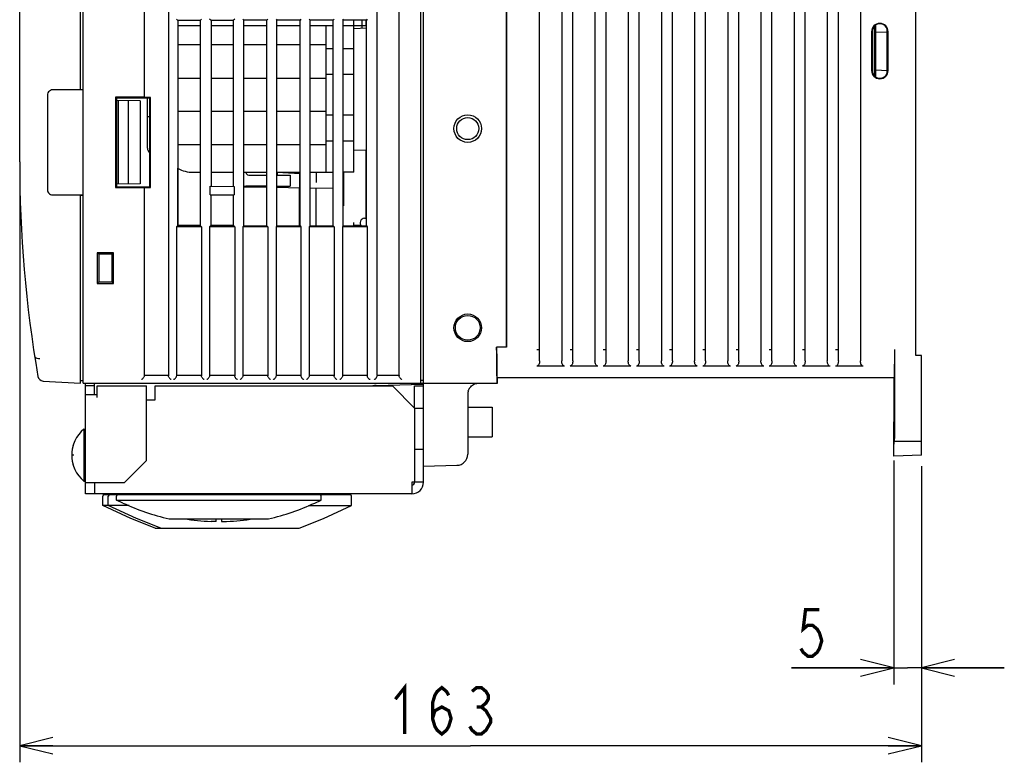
# Model space of a CAD drawing. Extents: x 30 to 410, y 35 to 287.
# Tile 7 of 23: x 142 to 202, y 122 to 167. Entities that reach past the tile are written whole.
import ezdxf

# ---------------------------------------------------------------- set-up
doc = ezdxf.new("R2010")
doc.units = 0
doc.header["$LTSCALE"] = 23.1
doc.layers.get('0').update_dxf_attribs({"linetype": 'CONTINUOUS'})
doc.layers.add('ALL_CURVE', color=7, linetype='CONTINUOUS')
doc.layers.add('ALL_DIM', color=7, linetype='CONTINUOUS')
doc.dimstyles.get("Standard").update_dxf_attribs({"dimtxt": 2.5, "dimasz": 2.5, "dimexe": 1.25, "dimexo": 0.625, "dimtad": 1, "dimcen": 2.5, "dimazin": 3, "dimtfac": 1, "dimtmove": 0, "dimatfit": 3})

# ---------------------------------------------------------------- blocks, each defined once
blk = doc.blocks.new('_OPEN')
at = {"color": 0, "linetype": 'BYBLOCK'}
for p, q in [((0, 0), (-1, 0.25)), ((-1, -0.25), (0, 0)), ((-1, 0), (0, 0))]:
    blk.add_line(p, q, dxfattribs=at)
blk = doc.blocks.new('*D11')
at = {"layer": 'ALL_DIM', "color": 2, "linetype": 'CONTINUOUS'}
for p, q in [((194.977, 140.53), (194.977, 127.052)), ((196.644, 140.197), (196.644, 127.052)), ((194.977, 128.052), (188.825, 128.052)), ((188.825, 128.052), (195.811, 128.052)), ((201.644, 128.052), (195.811, 128.052)), ((196.644, 128.052), (201.644, 128.052))]:
    blk.add_line(p, q, dxfattribs=at)
at = {"layer": 'ALL_DIM', "color": 2, "linetype": 'CONTINUOUS', "xscale": 2, "yscale": 2, "zscale": 2}
blk.add_blockref('_OPEN', (194.977, 128.052), dxfattribs=at)
at = {"layer": 'ALL_DIM', "color": 2, "linetype": 'CONTINUOUS', "xscale": 2, "yscale": 2, "zscale": 2, "rotation": 180}
blk.add_blockref('_OPEN', (196.644, 128.052), dxfattribs=at)
blk = doc.blocks.new('*D12')
at = {"layer": 'ALL_DIM', "color": 2, "linetype": 'CONTINUOUS'}
for p, q in [((142.311, 157.53), (142.311, 122.365)), ((196.644, 140.197), (196.644, 122.365)), ((142.311, 123.365), (169.477, 123.365)), ((196.644, 123.365), (169.477, 123.365))]:
    blk.add_line(p, q, dxfattribs=at)
at = {"layer": 'ALL_DIM', "color": 2, "linetype": 'CONTINUOUS', "xscale": 2, "yscale": 2, "zscale": 2}
for p, rotation in [((142.311, 123.365), 180.000004), ((196.644, 123.365), 4e-06)]:
    blk.add_blockref('_OPEN', p, dxfattribs=dict(at, rotation=rotation))

msp = doc.modelspace()

# ---------------------------------------------------------------- linework, layer by layer
at = {"color": 7, "linetype": 'CONTINUOUS'}
for p, q in [((163.844, 145.66), (163.844, 234.733)), ((165.177, 145.66), (165.177, 234.733)), ((173.644, 146.543), (173.644, 234.568)), ((174.977, 234.568), (174.977, 146.542)), ((175.644, 146.542), (175.644, 234.568)), ((176.977, 234.568), (176.977, 146.542)), ((177.644, 146.542), (177.644, 234.568)), ((178.977, 234.568), (178.977, 146.541)), ((179.644, 146.541), (179.644, 234.568)), ((180.977, 234.568), (180.977, 146.541)), ((181.644, 146.541), (181.644, 234.568)), ((182.977, 234.568), (182.977, 146.54)), ((183.644, 146.54), (183.644, 234.568)), ((184.977, 234.568), (184.977, 146.539)), ((185.644, 146.539), (185.644, 234.568)), ((186.977, 234.568), (186.977, 146.539)), ((187.644, 146.539), (187.644, 234.568)), ((188.977, 234.568), (188.977, 146.538)), ((189.644, 146.538), (189.644, 234.568)), ((190.977, 234.568), (190.977, 146.538)), ((191.644, 146.537), (191.644, 234.568)), ((192.977, 234.568), (192.977, 146.537)), ((196.311, 146.872), (196.311, 233.53)), ((171.637, 233.023), (171.637, 147.371)), ((171.644, 147.364), (171.644, 233.03)), ((142.311, 158.53), (142.311, 231.68)), ((149.815, 207.364), (149.815, 162.404)), ((151.27, 207.364), (151.27, 145.66)), ((145.977, 162.874), (145.977, 189.694)), ((146.144, 145.197), (146.144, 189.864)), ((166.477, 145.126), (166.477, 189.611)), ((166.644, 145.03), (166.644, 189.613)), ((151.831, 167.043), (151.752, 167.122)), ((153.187, 167.04), (151.831, 167.043)), ((151.831, 167.043), (151.831, 154.684)), ((151.831, 166.73), (153.187, 166.73)), ((153.268, 167.121), (153.187, 167.04)), ((153.187, 167.04), (153.187, 154.687)), ((153.844, 167.03), (153.754, 167.12)), ((155.177, 167.03), (153.844, 167.03)), ((153.844, 167.03), (153.844, 157.063)), ((153.844, 166.73), (155.177, 166.73)), ((155.266, 167.118), (155.177, 167.03)), ((155.177, 167.03), (155.177, 157.04)), ((155.756, 167.118), (155.812, 167.062)), ((157.209, 167.062), (155.812, 167.062)), ((155.812, 154.665), (155.812, 167.062)), ((155.812, 166.73), (157.209, 166.73)), ((157.263, 167.116), (157.209, 167.062)), ((157.209, 154.665), (157.209, 167.062)), ((157.759, 167.116), (157.812, 167.062)), ((159.209, 167.062), (157.812, 167.062)), ((157.812, 154.665), (157.812, 167.062)), ((157.812, 166.73), (159.209, 166.73)), ((159.261, 167.114), (159.209, 167.062)), ((159.209, 154.665), (159.209, 167.062)), ((159.761, 167.114), (159.812, 167.062)), ((161.209, 167.062), (159.812, 167.062)), ((159.812, 154.665), (159.812, 167.062)), ((159.812, 166.73), (161.209, 166.73)), ((160.777, 157.897), (160.777, 166.73)), ((161.259, 167.112), (161.209, 167.062)), ((161.209, 154.665), (161.209, 167.062)), ((161.763, 167.111), (161.812, 167.062)), ((163.209, 167.062), (161.812, 167.062)), ((161.812, 154.665), (161.812, 167.062)), ((161.812, 166.73), (163.209, 166.73)), ((162.444, 157.897), (162.444, 167.062)), ((162.944, 166.581), (162.944, 167.062)), ((163.177, 167.062), (163.177, 166.73)), ((163.257, 167.11), (163.209, 167.062)), ((163.209, 154.665), (163.209, 167.062)), ((193.911, 163.621), (193.911, 166.773)), ((162.444, 166.564), (163.209, 166.59)), ((193.644, 166.364), (193.644, 164.03)), ((193.673, 166.364), (193.673, 164.03)), ((193.811, 166.694), (193.811, 163.7)), ((193.911, 166.329), (194.577, 166.364)), ((194.577, 163.845), (194.577, 166.549)), ((194.616, 164.03), (194.616, 166.364)), ((194.644, 164.03), (194.644, 166.364)), ((153.187, 165.564), (151.831, 165.564)), ((155.177, 165.564), (153.844, 165.564)), ((157.209, 165.564), (155.812, 165.564)), ((159.209, 165.564), (157.812, 165.564)), ((160.777, 165.564), (159.812, 165.564)), ((161.209, 165.33), (160.777, 165.33)), ((162.444, 165.33), (161.812, 165.33)), ((160.777, 163.797), (161.209, 163.797)), ((161.812, 163.797), (162.444, 163.797)), ((193.911, 164.065), (194.577, 164.03)), ((151.831, 163.564), (153.187, 163.564)), ((153.844, 163.564), (155.177, 163.564)), ((155.812, 163.564), (157.209, 163.564)), ((157.812, 163.564), (159.209, 163.564)), ((159.812, 163.564), (160.777, 163.564)), ((146.144, 162.864), (144.311, 162.864)), ((145.977, 162.874), (146.144, 162.873)), ((143.977, 162.53), (143.977, 156.863)), ((149.648, 162.418), (148.091, 162.416)), ((148.091, 162.416), (148.144, 162.364)), ((148.091, 162.416), (148.091, 156.978)), ((150.144, 162.364), (148.144, 162.364)), ((148.144, 162.364), (148.144, 157.03)), ((149.577, 162.197), (148.144, 162.222)), ((148.244, 162.22), (148.244, 157.174)), ((148.844, 162.21), (148.844, 157.184)), ((149.577, 162.197), (149.577, 157.197)), ((149.815, 162.404), (149.814, 162.405)), ((150.185, 162.405), (149.815, 162.404)), ((150.011, 159.346), (150.011, 162.364)), ((150.144, 162.364), (150.185, 162.405)), ((150.144, 157.03), (150.144, 162.364)), ((150.185, 156.989), (150.185, 162.405)), ((153.187, 161.564), (151.831, 161.564)), ((155.177, 161.564), (153.844, 161.564)), ((157.209, 161.564), (155.812, 161.564)), ((159.209, 161.564), (157.812, 161.564)), ((160.777, 161.564), (159.812, 161.564)), ((150.144, 161.228), (150.011, 161.23)), ((161.209, 161.33), (160.777, 161.33)), ((162.444, 161.33), (161.812, 161.33)), ((160.777, 159.797), (161.209, 159.797)), ((161.812, 159.797), (162.444, 159.797)), ((151.831, 159.564), (153.187, 159.564)), ((153.844, 159.564), (155.177, 159.564)), ((155.812, 159.564), (157.209, 159.564)), ((157.812, 159.564), (159.209, 159.564)), ((159.812, 159.564), (160.777, 159.564)), ((163.209, 159.203), (162.444, 159.23)), ((163.177, 159.205), (163.177, 155.13)), ((151.834, 154.687), (151.834, 158.138)), ((152.777, 157.897), (153.187, 157.897)), ((153.184, 157.897), (153.184, 154.69)), ((153.844, 157.897), (155.177, 157.897)), ((155.812, 157.897), (157.209, 157.897)), ((157.176, 157.897), (157.176, 157.73)), ((157.812, 157.897), (159.209, 157.897)), ((157.812, 157.896), (159.209, 157.823)), ((157.847, 157.73), (157.847, 157.895)), ((159.812, 157.897), (161.209, 157.897)), ((160.177, 157.897), (160.177, 157.286)), ((161.177, 157.897), (161.177, 156.935)), ((162.444, 157.897), (161.812, 157.897)), ((161.844, 155.886), (161.844, 157.897)), ((156.111, 157.73), (157.209, 157.73)), ((157.812, 157.73), (158.611, 157.73)), ((158.611, 157.73), (158.611, 157.064)), ((159.171, 157.825), (159.171, 156.97)), ((148.091, 156.978), (148.144, 157.03)), ((148.091, 156.978), (149.648, 156.975)), ((149.577, 157.197), (148.144, 157.172)), ((148.144, 157.03), (150.144, 157.03)), ((149.815, 156.99), (149.814, 156.988)), ((149.815, 156.99), (150.185, 156.989)), ((149.815, 156.99), (149.815, 145.66)), ((150.185, 156.989), (150.144, 157.03)), ((153.783, 157.064), (155.236, 157.039)), ((153.783, 156.53), (153.783, 157.064)), ((155.236, 157.039), (155.236, 156.53)), ((155.812, 157.029), (157.209, 157.005)), ((155.843, 157.028), (155.843, 157.08)), ((157.209, 157.064), (155.944, 157.064)), ((157.176, 157.064), (157.176, 157.005)), ((157.812, 157.064), (158.611, 157.064)), ((157.812, 156.994), (159.209, 156.97)), ((157.847, 156.993), (157.847, 157.064)), ((159.179, 154.665), (159.179, 156.97)), ((159.812, 156.959), (161.209, 156.935)), ((160.177, 154.665), (160.177, 156.953)), ((144.311, 156.53), (146.144, 156.53)), ((145.977, 156.52), (146.144, 156.52)), ((145.977, 145.206), (145.977, 156.52)), ((153.783, 156.53), (155.236, 156.53)), ((153.835, 156.53), (153.835, 154.688)), ((153.839, 154.691), (153.839, 156.53)), ((155.18, 156.53), (155.18, 154.694)), ((155.183, 156.533), (155.183, 154.691)), ((162.444, 154.665), (162.444, 154.864)), ((163.094, 155.13), (163.209, 155.13)), ((151.831, 154.684), (151.752, 154.605)), ((153.268, 154.606), (151.752, 154.605)), ((151.752, 154.605), (151.752, 145.66)), ((151.831, 154.684), (153.187, 154.687)), ((153.184, 154.69), (151.834, 154.687)), ((153.187, 154.687), (153.268, 154.606)), ((153.268, 154.606), (153.268, 145.66)), ((153.754, 154.607), (153.835, 154.688)), ((155.266, 154.609), (153.754, 154.607)), ((153.754, 154.607), (153.754, 145.66)), ((153.835, 154.688), (155.183, 154.691)), ((155.18, 154.694), (153.839, 154.691)), ((155.266, 154.609), (155.183, 154.691)), ((155.266, 154.609), (155.266, 145.66)), ((155.812, 154.665), (155.756, 154.609)), ((157.263, 154.611), (155.756, 154.609)), ((155.756, 154.609), (155.756, 145.66)), ((155.812, 154.665), (157.209, 154.665)), ((157.209, 154.665), (157.263, 154.611)), ((157.263, 154.611), (157.263, 145.66)), ((157.812, 154.665), (157.759, 154.611)), ((159.261, 154.613), (157.759, 154.611)), ((157.759, 154.611), (157.759, 145.66)), ((157.812, 154.665), (159.209, 154.665)), ((159.209, 154.665), (159.261, 154.613)), ((159.261, 154.613), (159.261, 145.66)), ((159.812, 154.665), (159.761, 154.613)), ((161.259, 154.615), (159.761, 154.613)), ((159.761, 154.613), (159.761, 145.66)), ((159.812, 154.665), (161.209, 154.665)), ((161.209, 154.665), (161.259, 154.615)), ((161.259, 154.615), (161.259, 145.66)), ((161.812, 154.665), (161.763, 154.616)), ((163.257, 154.617), (161.763, 154.616)), ((161.763, 154.616), (161.763, 145.66)), ((161.812, 154.665), (163.209, 154.665)), ((162.896, 154.697), (162.444, 154.697)), ((163.209, 154.665), (163.257, 154.617)), ((163.257, 154.617), (163.257, 145.66)), ((147.967, 153.053), (146.989, 153.052)), ((147.077, 152.964), (146.989, 153.052)), ((146.989, 153.052), (146.989, 151.208)), ((147.877, 152.964), (147.077, 152.964)), ((147.077, 152.964), (147.077, 151.297)), ((147.877, 152.964), (147.967, 153.053)), ((147.877, 151.297), (147.877, 152.964)), ((147.967, 151.207), (147.967, 153.053)), ((146.989, 151.208), (147.077, 151.297)), ((146.989, 151.208), (147.967, 151.207)), ((147.077, 151.297), (147.877, 151.297)), ((147.967, 151.207), (147.877, 151.297)), ((171.062, 147.364), (171.053, 147.372)), ((171.054, 146.954), (171.053, 147.372)), ((171.644, 147.364), (171.062, 147.364)), ((171.062, 146.972), (171.062, 147.364)), ((171.637, 147.371), (171.644, 147.364)), ((173.477, 147.23), (173.644, 147.23)), ((175.477, 147.23), (175.644, 147.23)), ((177.477, 147.229), (177.644, 147.229)), ((179.477, 147.228), (179.644, 147.228)), ((181.477, 147.228), (181.644, 147.228)), ((183.477, 147.227), (183.644, 147.227)), ((185.477, 147.226), (185.644, 147.226)), ((187.477, 147.226), (187.644, 147.226)), ((189.477, 147.225), (189.644, 147.225)), ((191.477, 147.225), (191.644, 147.225)), ((195.019, 147.224), (195.019, 142.364)), ((196.644, 146.864), (196.311, 146.872)), ((196.644, 140.864), (196.644, 146.864)), ((175.144, 146.23), (173.477, 146.23)), ((177.144, 146.229), (175.477, 146.23)), ((179.144, 146.228), (177.477, 146.229)), ((181.144, 146.228), (179.477, 146.228)), ((183.144, 146.227), (181.477, 146.228)), ((185.144, 146.227), (183.477, 146.227)), ((187.144, 146.226), (185.477, 146.226)), ((189.144, 146.225), (187.477, 146.226)), ((191.144, 146.225), (189.477, 146.225)), ((193.144, 146.224), (191.477, 146.225)), ((149.815, 145.66), (149.814, 145.643)), ((151.27, 145.66), (149.815, 145.66)), ((151.27, 145.66), (151.271, 145.643)), ((151.752, 145.66), (151.751, 145.643)), ((153.268, 145.66), (151.752, 145.66)), ((153.268, 145.66), (153.269, 145.643)), ((153.754, 145.66), (153.753, 145.643)), ((155.266, 145.66), (153.754, 145.66)), ((155.266, 145.66), (155.267, 145.643)), ((155.756, 145.66), (155.755, 145.643)), ((157.263, 145.66), (155.756, 145.66)), ((157.263, 145.66), (157.265, 145.643)), ((157.759, 145.66), (157.757, 145.643)), ((159.261, 145.66), (157.759, 145.66)), ((159.261, 145.66), (159.263, 145.643)), ((159.761, 145.66), (159.759, 145.643)), ((161.259, 145.66), (159.761, 145.66)), ((161.259, 145.66), (161.26, 145.643)), ((161.763, 145.66), (161.762, 145.643)), ((163.257, 145.66), (161.763, 145.66)), ((163.257, 145.66), (163.258, 145.643)), ((163.844, 145.66), (163.843, 145.643)), ((165.177, 145.66), (163.844, 145.66)), ((165.177, 145.66), (165.179, 145.643)), ((166.477, 145.378), (166.644, 145.381)), ((171.111, 145.53), (171.077, 145.564)), ((171.111, 145.53), (194.977, 145.53)), ((171.111, 145.197), (171.111, 145.53)), ((195.004, 145.557), (194.977, 145.53)), ((194.977, 145.53), (194.977, 141.53)), ((143.718, 145.324), (145.977, 145.206)), ((145.977, 145.364), (146.144, 145.364)), ((146.144, 145.197), (171.111, 145.197)), ((146.811, 145.03), (146.277, 145.03)), ((146.811, 144.497), (146.811, 145.197)), ((163.784, 145.055), (166.644, 145.13)), ((165.944, 145.112), (165.944, 145.197)), ((166.111, 145.03), (166.644, 145.03)), ((166.111, 143.697), (166.111, 145.03)), ((169.661, 145.114), (169.728, 145.147)), ((169.926, 145.195), (169.977, 145.197)), ((171.111, 145.197), (171.071, 145.237)), ((169.311, 144.53), (169.311, 140.916)), ((166.111, 143.697), (166.644, 143.697)), ((169.311, 143.755), (170.777, 143.755)), ((170.777, 143.755), (170.777, 141.972)), ((146.181, 142.43), (146.277, 142.43)), ((146.181, 142.43), (146.181, 139.297)), ((195.006, 141.956), (195.006, 142.864)), ((169.311, 141.972), (170.777, 141.972)), ((195.013, 141.697), (196.644, 141.697)), ((166.644, 141.197), (166.111, 141.197)), ((196.644, 140.864), (194.987, 140.806)), ((166.644, 140.197), (168.661, 140.25)), ((146.181, 139.297), (146.277, 139.297)), ((146.811, 139.064), (146.811, 138.53)), ((166.644, 139.23), (166.111, 139.23)), ((146.811, 138.53), (146.277, 138.53)), ((147.311, 137.83), (147.311, 138.387)), ((147.411, 138.487), (162.211, 138.487)), ((147.644, 137.83), (147.644, 138.387)), ((148.144, 138.16), (148.144, 138.387)), ((148.877, 138.487), (148.877, 138.53)), ((149.211, 138.487), (149.211, 138.53)), ((149.711, 138.487), (149.711, 138.53)), ((158.911, 138.487), (158.911, 138.53)), ((160.477, 138.16), (160.477, 138.387)), ((160.744, 138.487), (160.744, 138.53)), ((162.311, 137.83), (162.311, 138.387)), ((148.9, 137.83), (147.311, 137.83)), ((149.009, 137.038), (147.311, 137.83)), ((149.342, 137.038), (147.644, 137.83)), ((148.144, 138.16), (160.477, 138.16)), ((148.535, 137.977), (148.144, 138.16)), ((159.721, 137.83), (162.311, 137.83)), ((160.086, 137.977), (160.477, 138.16)), ((160.612, 137.038), (162.311, 137.83)), ((150.477, 136.457), (149.009, 137.038)), ((150.811, 136.457), (149.342, 137.038)), ((151.311, 137.03), (157.311, 137.03)), ((154.144, 136.873), (153.839, 136.873)), ((154.144, 136.873), (154.144, 137.03)), ((154.477, 137.03), (154.477, 136.873)), ((154.477, 136.873), (154.782, 136.873)), ((159.144, 136.457), (160.612, 137.038)), ((150.477, 136.457), (159.144, 136.457))]:
    msp.add_line(p, q, dxfattribs=at)
at = {"color": 3, "linetype": 'CONTINUOUS'}
for p, q in [((146.277, 138.53), (146.277, 145.197)), ((146.977, 145.03), (149.944, 145.03)), ((146.977, 144.33), (146.977, 145.03)), ((149.944, 140.53), (149.944, 145.03)), ((150.477, 145.03), (164.777, 145.03)), ((150.477, 144.197), (150.477, 145.03)), ((166.111, 143.697), (164.777, 145.03)), ((166.644, 139.23), (166.644, 145.03)), ((146.977, 144.497), (146.277, 144.497)), ((149.944, 144.197), (150.477, 144.197)), ((166.111, 143.697), (166.111, 139.23)), ((148.611, 139.197), (149.944, 140.53)), ((148.611, 139.197), (146.277, 139.197)), ((146.811, 139.197), (146.811, 139.064)), ((166.111, 139.23), (165.944, 139.23)), ((165.944, 139.23), (165.944, 138.53)), ((165.944, 138.53), (146.811, 138.53))]:
    msp.add_line(p, q, dxfattribs=at)
at = {"color": 7, "linetype": 'CONTINUOUS'}
for points in [[(194.616, 166.364), (194.606, 166.461), (194.575, 166.555), (194.527, 166.64), (194.461, 166.713), (194.381, 166.772), (194.291, 166.812), (194.195, 166.832), (194.095, 166.832), (193.999, 166.812), (193.909, 166.772), (193.829, 166.714), (193.763, 166.641), (193.714, 166.556), (193.683, 166.461), (193.673, 166.364)], [(193.673, 164.03), (193.683, 163.933), (193.713, 163.839), (193.762, 163.754), (193.828, 163.681), (193.908, 163.622), (193.998, 163.582), (194.094, 163.561), (194.193, 163.561), (194.29, 163.582), (194.379, 163.621), (194.46, 163.68), (194.526, 163.753), (194.575, 163.838), (194.606, 163.932), (194.616, 164.03)], [(144.311, 162.864), (144.236, 162.855), (144.166, 162.831), (144.103, 162.791), (144.05, 162.738), (144.01, 162.675), (143.986, 162.604), (143.977, 162.53)], [(149.814, 162.405), (149.805, 162.409), (149.787, 162.412), (149.76, 162.415), (149.726, 162.417), (149.688, 162.418), (149.648, 162.418)], [(143.977, 156.863), (143.986, 156.789), (144.01, 156.719), (144.05, 156.656), (144.103, 156.603), (144.166, 156.563), (144.236, 156.539), (144.311, 156.53)], [(149.648, 156.975), (149.688, 156.976), (149.726, 156.977), (149.76, 156.979), (149.787, 156.982), (149.805, 156.985), (149.814, 156.988)], [(171.637, 147.371), (171.631, 147.371), (171.614, 147.372), (171.587, 147.372), (171.553, 147.372), (171.513, 147.372), (171.053, 147.372)], [(195.019, 147.224), (195.018, 146.964), (195.018, 146.711), (195.017, 146.471), (195.016, 146.249), (195.014, 146.05), (195.013, 145.88), (195.011, 145.743), (195.009, 145.642), (195.006, 145.58), (195.004, 145.557)], [(143.202, 146.866), (143.209, 146.828), (143.216, 146.794), (143.225, 146.766), (143.236, 146.745), (143.247, 146.733)], [(143.531, 146.664), (143.443, 146.671), (143.363, 146.685), (143.296, 146.707), (143.247, 146.733)], [(171.054, 146.954), (171.054, 146.676), (171.055, 146.41), (171.056, 146.161), (171.058, 145.933), (171.059, 145.731), (171.061, 145.56), (171.064, 145.423), (171.066, 145.322), (171.068, 145.259), (171.071, 145.237)], [(171.077, 145.564), (171.074, 145.587), (171.072, 145.649), (171.07, 145.751), (171.068, 145.888), (171.066, 146.058), (171.065, 146.256), (171.064, 146.478), (171.063, 146.719), (171.062, 146.972)], [(173.644, 146.543), (173.641, 146.476), (173.632, 146.417), (173.618, 146.363), (173.597, 146.317), (173.572, 146.28), (173.543, 146.252), (173.511, 146.236), (173.477, 146.23)], [(175.144, 146.23), (175.11, 146.235), (175.078, 146.252), (175.049, 146.279), (175.024, 146.317), (175.004, 146.363), (174.989, 146.416), (174.98, 146.476), (174.977, 146.542)], [(175.644, 146.542), (175.641, 146.476), (175.632, 146.416), (175.618, 146.363), (175.597, 146.316), (175.572, 146.279), (175.543, 146.252), (175.511, 146.235), (175.477, 146.23)], [(177.144, 146.229), (177.11, 146.235), (177.078, 146.251), (177.049, 146.279), (177.024, 146.316), (177.004, 146.362), (176.989, 146.416), (176.98, 146.475), (176.977, 146.542)], [(177.644, 146.542), (177.641, 146.475), (177.632, 146.416), (177.618, 146.362), (177.597, 146.316), (177.572, 146.278), (177.543, 146.251), (177.511, 146.234), (177.477, 146.229)], [(179.144, 146.228), (179.11, 146.234), (179.078, 146.251), (179.049, 146.278), (179.024, 146.315), (179.004, 146.362), (178.989, 146.415), (178.98, 146.475), (178.977, 146.541)], [(179.644, 146.541), (179.641, 146.475), (179.632, 146.415), (179.618, 146.362), (179.597, 146.315), (179.572, 146.278), (179.543, 146.251), (179.511, 146.234), (179.477, 146.228)], [(181.144, 146.228), (181.11, 146.233), (181.078, 146.25), (181.049, 146.277), (181.024, 146.315), (181.004, 146.361), (180.989, 146.414), (180.98, 146.474), (180.977, 146.541)], [(181.644, 146.541), (181.641, 146.474), (181.632, 146.414), (181.618, 146.361), (181.597, 146.315), (181.572, 146.277), (181.543, 146.25), (181.511, 146.233), (181.477, 146.228)], [(183.144, 146.227), (183.11, 146.233), (183.078, 146.249), (183.049, 146.277), (183.024, 146.314), (183.004, 146.361), (182.989, 146.414), (182.98, 146.473), (182.977, 146.54)], [(183.644, 146.54), (183.641, 146.473), (183.632, 146.414), (183.618, 146.36), (183.597, 146.314), (183.572, 146.277), (183.543, 146.249), (183.511, 146.233), (183.477, 146.227)], [(185.144, 146.227), (185.11, 146.232), (185.078, 146.249), (185.049, 146.276), (185.024, 146.313), (185.004, 146.36), (184.989, 146.413), (184.98, 146.473), (184.977, 146.539)], [(185.644, 146.539), (185.641, 146.473), (185.632, 146.413), (185.618, 146.36), (185.597, 146.313), (185.572, 146.276), (185.543, 146.249), (185.511, 146.232), (185.477, 146.226)], [(187.144, 146.226), (187.11, 146.232), (187.078, 146.248), (187.049, 146.276), (187.024, 146.313), (187.004, 146.359), (186.989, 146.413), (186.98, 146.472), (186.977, 146.539)], [(187.644, 146.539), (187.641, 146.472), (187.632, 146.412), (187.618, 146.359), (187.597, 146.313), (187.572, 146.275), (187.543, 146.248), (187.511, 146.231), (187.477, 146.226)], [(189.144, 146.225), (189.11, 146.231), (189.078, 146.248), (189.049, 146.275), (189.024, 146.312), (189.004, 146.359), (188.989, 146.412), (188.98, 146.472), (188.977, 146.538)], [(189.644, 146.538), (189.641, 146.471), (189.632, 146.412), (189.618, 146.358), (189.597, 146.312), (189.572, 146.275), (189.543, 146.248), (189.511, 146.231), (189.477, 146.225)], [(191.144, 146.225), (191.11, 146.23), (191.078, 146.247), (191.049, 146.274), (191.024, 146.312), (191.004, 146.358), (190.989, 146.411), (190.98, 146.471), (190.977, 146.538)], [(191.644, 146.537), (191.641, 146.471), (191.632, 146.411), (191.618, 146.358), (191.597, 146.311), (191.572, 146.274), (191.543, 146.247), (191.511, 146.23), (191.477, 146.225)], [(193.144, 146.224), (193.11, 146.23), (193.078, 146.246), (193.049, 146.274), (193.024, 146.311), (193.004, 146.358), (192.989, 146.411), (192.98, 146.47), (192.977, 146.537)], [(149.648, 145.415), (149.67, 145.428), (149.692, 145.443), (149.714, 145.461), (149.736, 145.481), (149.756, 145.505), (149.775, 145.532), (149.793, 145.564)], [(149.814, 145.643), (149.807, 145.602), (149.793, 145.564)], [(151.292, 145.564), (151.278, 145.602), (151.271, 145.643)], [(151.292, 145.564), (151.309, 145.532), (151.329, 145.505), (151.349, 145.481), (151.37, 145.46), (151.392, 145.443), (151.415, 145.428), (151.437, 145.415)], [(151.585, 145.415), (151.607, 145.428), (151.63, 145.443), (151.652, 145.461), (151.673, 145.481), (151.693, 145.505), (151.713, 145.532), (151.73, 145.564)], [(151.751, 145.643), (151.744, 145.602), (151.73, 145.564)], [(153.29, 145.564), (153.276, 145.602), (153.269, 145.643)], [(153.29, 145.564), (153.307, 145.532), (153.327, 145.505), (153.347, 145.481), (153.368, 145.46), (153.39, 145.443), (153.412, 145.428), (153.435, 145.415)], [(153.587, 145.415), (153.61, 145.428), (153.632, 145.443), (153.654, 145.461), (153.675, 145.481), (153.695, 145.505), (153.715, 145.532), (153.732, 145.564)], [(153.753, 145.643), (153.746, 145.602), (153.732, 145.564)], [(155.288, 145.564), (155.274, 145.602), (155.267, 145.643)], [(155.288, 145.564), (155.305, 145.532), (155.325, 145.505), (155.345, 145.481), (155.366, 145.46), (155.388, 145.443), (155.41, 145.428), (155.433, 145.415)], [(155.589, 145.415), (155.612, 145.428), (155.634, 145.443), (155.656, 145.461), (155.677, 145.481), (155.698, 145.505), (155.717, 145.532), (155.734, 145.564)], [(155.755, 145.643), (155.748, 145.602), (155.734, 145.564)], [(157.285, 145.564), (157.272, 145.602), (157.265, 145.643)], [(157.285, 145.564), (157.303, 145.532), (157.322, 145.505), (157.343, 145.481), (157.364, 145.46), (157.386, 145.443), (157.408, 145.428), (157.431, 145.415)], [(157.591, 145.415), (157.614, 145.428), (157.636, 145.443), (157.658, 145.461), (157.679, 145.481), (157.7, 145.505), (157.719, 145.532), (157.737, 145.564)], [(157.757, 145.643), (157.75, 145.602), (157.737, 145.564)], [(159.283, 145.564), (159.269, 145.602), (159.263, 145.643)], [(159.283, 145.564), (159.301, 145.532), (159.32, 145.505), (159.341, 145.481), (159.362, 145.46), (159.384, 145.443), (159.406, 145.428), (159.429, 145.415)], [(159.593, 145.415), (159.616, 145.428), (159.638, 145.443), (159.66, 145.461), (159.681, 145.481), (159.702, 145.505), (159.721, 145.532), (159.739, 145.564)], [(159.759, 145.643), (159.753, 145.602), (159.739, 145.564)], [(161.281, 145.564), (161.267, 145.602), (161.26, 145.643)], [(161.281, 145.564), (161.299, 145.532), (161.318, 145.505), (161.339, 145.481), (161.36, 145.46), (161.382, 145.443), (161.404, 145.428), (161.426, 145.415)], [(161.595, 145.415), (161.618, 145.428), (161.64, 145.443), (161.662, 145.461), (161.684, 145.481), (161.704, 145.505), (161.723, 145.532), (161.741, 145.564)], [(161.762, 145.643), (161.755, 145.602), (161.741, 145.564)], [(163.279, 145.564), (163.265, 145.602), (163.258, 145.643)], [(163.279, 145.564), (163.297, 145.532), (163.316, 145.505), (163.336, 145.481), (163.358, 145.46), (163.379, 145.443), (163.402, 145.428), (163.424, 145.415)], [(163.677, 145.415), (163.699, 145.428), (163.722, 145.443), (163.744, 145.461), (163.765, 145.481), (163.785, 145.505), (163.804, 145.532), (163.822, 145.564)], [(163.843, 145.643), (163.836, 145.602), (163.822, 145.564)], [(165.199, 145.564), (165.185, 145.602), (165.179, 145.643)], [(165.199, 145.564), (165.217, 145.532), (165.236, 145.505), (165.257, 145.481), (165.278, 145.46), (165.3, 145.443), (165.322, 145.428), (165.345, 145.415)], [(169.344, 144.738), (169.356, 144.772), (169.367, 144.799), (169.378, 144.821), (169.395, 144.851), (169.418, 144.888), (169.451, 144.932), (169.492, 144.98), (169.541, 145.028), (169.598, 145.074), (169.661, 145.114)], [(169.363, 144.788), (169.367, 144.799), (169.378, 144.821), (169.395, 144.851), (169.407, 144.87)], [(169.728, 145.147), (169.795, 145.171), (169.862, 145.186), (169.926, 145.195)], [(194.998, 143.78), (194.997, 143.776), (194.996, 143.745), (194.995, 143.684), (194.993, 143.595), (194.992, 143.481), (194.991, 143.346), (194.991, 143.195), (194.99, 143.032), (194.99, 142.864)], [(195.006, 142.864), (195.006, 143.032), (195.006, 143.195), (195.005, 143.346), (195.004, 143.481), (195.003, 143.595), (195.002, 143.684), (195, 143.745), (194.999, 143.776), (194.998, 143.78)], [(194.987, 140.806), (194.988, 140.814), (194.989, 140.839), (194.989, 140.878), (194.99, 140.931), (194.99, 140.995), (194.99, 141.065), (194.99, 142.864)], [(195.006, 141.956), (195.006, 141.886), (195.007, 141.822), (195.007, 141.77), (195.008, 141.73)], [(195.019, 142.364), (195.018, 142.233), (195.018, 142.108), (195.018, 141.993), (195.017, 141.892), (195.016, 141.809), (195.015, 141.748), (195.014, 141.71), (195.013, 141.697)], [(194.981, 140.861), (194.98, 140.928), (194.979, 141.018), (194.978, 141.128), (194.978, 141.253), (194.977, 141.389), (194.977, 141.53)], [(195.008, 141.73), (195.008, 141.705), (195.009, 141.697)], [(194.984, 140.806), (194.982, 140.819), (194.981, 140.861)]]:
    msp.add_lwpolyline(points, dxfattribs=at)
for centre, radius in [((169.311, 160.53), 0.833), ((169.311, 160.53), 0.667), ((169.311, 148.53), 0.833), ((169.311, 148.53), 0.747)]:
    msp.add_circle(centre, radius, dxfattribs=at)
for centre, radius, start, end in [((194.144, 166.364), 0.5, 0, 180), ((194.144, 164.03), 0.5, 180, 360), ((150.344, 159.346), 0.333, 180, 232.9347), ((219.084, 158.53), 76.774, 180, 189.69538), ((152.777, 159.897), 2, 241.69284, 270), ((156.111, 157.897), 0.167, 180, 270), ((155.944, 157.73), 0.667, 258.41314, 270), ((163.094, 154.864), 0.267, 90, 230.58325), ((143.736, 145.657), 0.333, 189.69592, 267.00013), ((163.811, 144.056), 1, 91.5, 102.55249), ((169.977, 144.53), 0.667, 161.84161, 180), ((147.477, 140.864), 2.033, 129.60193, 230.39807), ((168.644, 140.916), 0.667, 271.5, 360), ((165.944, 139.23), 0.167, 270, 360), ((147.411, 138.387), 0.1, 90, 180), ((147.744, 138.387), 0.1, 90, 180), ((148.244, 138.387), 0.1, 90, 180), ((160.377, 138.387), 0.1, 360, 90), ((162.211, 138.387), 0.1, 360, 90), ((154.311, 150.364), 13.667, 245, 257.31962), ((154.311, 150.364), 13.667, 282.68038, 295), ((154.311, 150.364), 13.499, 261.04721, 267.99874), ((154.311, 150.364), 13.499, 272.00126, 278.95221)]:
    msp.add_arc(centre, radius, start, end, dxfattribs=at)
at = {"color": 3, "linetype": 'CONTINUOUS'}
msp.add_arc((165.944, 139.23), 0.7, 270, 360, dxfattribs=at)
at = {"layer": 'ALL_CURVE', "color": 40, "linetype": 'CONTINUOUS'}
msp.add_line((145.574, 140.864), (145.444, 140.864), dxfattribs=at)
msp.add_arc((147.477, 140.864), 2.033, 159.36221, 200.63779, dxfattribs=at)
at = {"layer": 'ALL_DIM', "color": 2, "linetype": 'CONTINUOUS', "const_width": 0.2}
for points in [[(190.505, 131.552), (189.665, 131.552), (189.525, 130.385), (189.805, 130.619), (190.085, 130.619), (190.365, 130.385), (190.505, 130.152), (190.645, 129.685), (190.505, 129.219), (190.365, 128.985), (190.085, 128.752), (189.805, 128.752), (189.525, 128.985), (189.385, 129.219)], [(164.948, 126.165), (165.508, 126.865), (165.508, 124.065)], [(167.188, 124.998), (167.328, 125.465), (167.748, 125.698), (168.168, 125.465), (168.308, 124.998), (168.168, 124.531), (168.028, 124.298), (167.748, 124.065), (167.468, 124.298), (167.328, 124.531), (167.188, 124.998), (167.188, 125.931), (167.328, 126.398), (167.468, 126.631), (167.748, 126.865), (168.028, 126.631), (168.168, 126.398)], [(169.568, 126.631), (169.848, 126.865), (170.128, 126.865), (170.408, 126.631), (170.548, 126.398), (170.548, 126.165), (170.408, 125.931), (170.128, 125.698), (170.408, 125.465), (170.548, 125.231), (170.688, 124.998), (170.688, 124.765), (170.548, 124.531), (170.408, 124.298), (170.128, 124.065), (169.848, 124.065), (169.568, 124.298), (169.428, 124.531)], [(169.848, 125.698), (170.128, 125.698)]]:
    msp.add_lwpolyline(points, dxfattribs=at)

# ---------------------------------------------------------------- dimensions: what is measured, and where the dimension line sits
at = {"layer": 'ALL_DIM', "color": 2, "linetype": 'CONTINUOUS'}
dim = msp.add_linear_dim(base=(196.644, 123.365), p1=(142.311, 157.53), p2=(196.644, 140.197), angle=0, dimstyle='Standard', dxfattribs=at)
dim.commit()
dim.dimension.update_dxf_attribs({"geometry": '*D12', "text_midpoint": (164.388, 124.065), "dimtype": 128})
dim = msp.add_linear_dim(base=(196.644, 128.052), p1=(194.977, 140.53), p2=(196.644, 140.197), dimstyle='Standard', dxfattribs=at)
dim.commit()
dim.dimension.update_dxf_attribs({"geometry": '*D11', "text_midpoint": (188.825, 128.752), "dimtype": 128})

doc.saveas('drawing.dxf')
